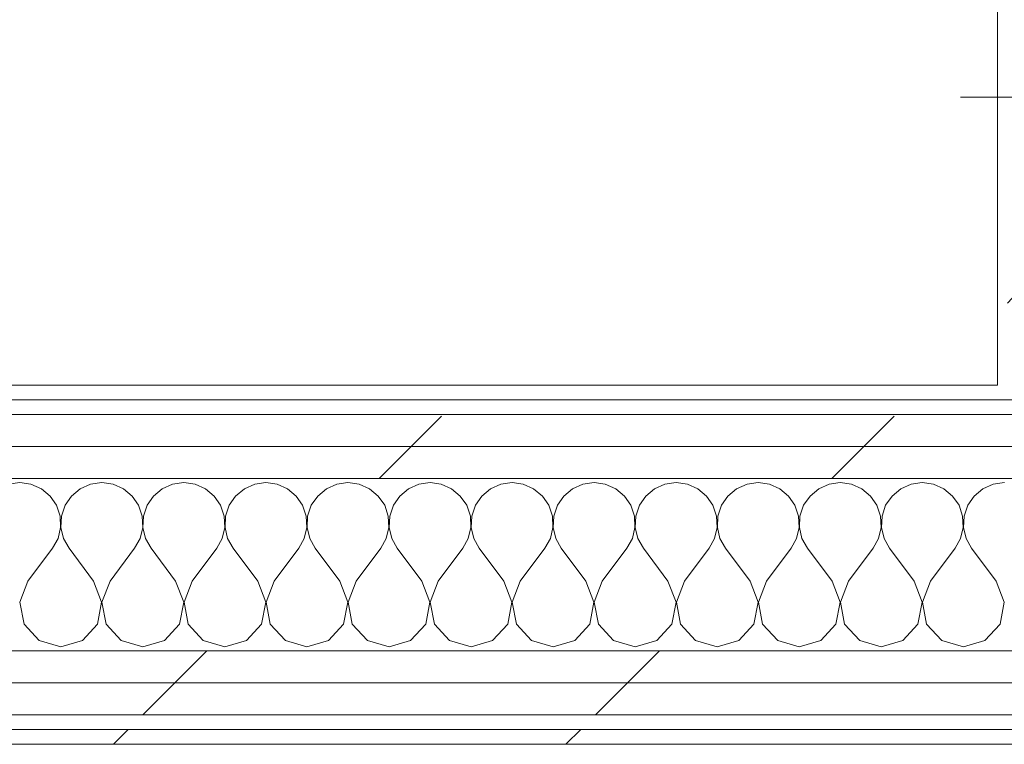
# Model space of a CAD drawing. Header units: millimetres. Extents: x -40968 to 11883, y -17757 to 4746.
# Tile 172 of 227: x -33 to 367, y -17277 to -16982. Entities that reach past the tile are written whole.
import ezdxf

# ---------------------------------------------------------------- set-up
doc = ezdxf.new("R2010")
doc.units = ezdxf.units.MM
doc.header["$MEASUREMENT"] = 0
doc.linetypes.add('Wipeout_Contour', pattern=[1000, 0, -1000])
for name, color, linetype in [('10_ESTR_Pilars', 7, 'Continuous'), ('Nuevo_06_COT_Generals', 7, 'Continuous'), ('Nuevo_08_E_Envans secs', 7, 'Continuous')]:
    doc.layers.add(name, color=color, linetype=linetype)
for name, color, linetype, lineweight in [('10_ESTR_Pilars_Pluma_Nº__20', 1, 'Continuous', 5), ('Nuevo_06_COT_Generals_Pluma_Nº__1', 7, 'Continuous', 5), ('Nuevo_08_E_Envans secs_Pluma_Nº__1', 7, 'Continuous', 5)]:
    doc.layers.add(name, color=color, linetype=linetype, lineweight=lineweight)
for name, color, linetype, lineweight, true_color in [('Nuevo_08_E_Envans secs_Pluma_Nº__102', 7, 'Continuous', 5, 0xcccccc), ('Nuevo_08_E_Envans secs_Pluma_Nº__171', 171, 'Continuous', 13, 0xaaaaff), ('Nuevo_08_E_Envans secs_Pluma_Nº__177', 7, 'Continuous', 15, 0xf7e046)]:
    doc.layers.add(name, color=color, linetype=linetype, lineweight=lineweight, true_color=true_color)
doc.styles.add('Estilo_Generado_1', font='txt')
doc.dimstyles.new('Estilo_Generado__2', dxfattribs={"dimtxt": 100, "dimasz": 38, "dimexe": 0.18, "dimexo": 300, "dimgap": 0, "dimtad": 1, "dimlfac": 0.001, "dimzin": 0, "dimdsep": 46, "dimtxsty": 'Estilo_Generado_1', "dimblk": 'ARROWHEAD_2', "dimblk1": 'ARROWHEAD_2', "dimblk2": 'ARROWHEAD_2', "dimcen": 0.09, "dimclrd": 7, "dimclre": 7, "dimclrt": 7, "dimadec": 0, "dimazin": 0, "dimtfac": 1, "dimtdec": 4, "dimtmove": 0, "dimatfit": 3, "dimfxl": 0, "dimtolj": 1, "dimtzin": 0, "dimarcsym": 0})
pattern_1 = [(45, (0, 0), (-183.8478, 183.8478), [195, -65]), (45, (7e-14, 183.85), (-183.8478, 183.8478), [195, -65])]

# ---------------------------------------------------------------- blocks, each defined once
blk = doc.blocks.new('*X123')
at = {"layer": 'Nuevo_08_E_Envans secs_Pluma_Nº__102', "color": 254, "linetype": 'Continuous', "lineweight": 5, "true_color": 0xcccccc}
for p, q in [((-33.33, -17170.64), (-37.89, -17171.28)), ((-28.78, -17171.28), (-33.33, -17170.64)), ((-24.57, -17173.13), (-28.78, -17171.28)), ((-4.55, -17171.28), (-8.76, -17173.13)), ((0, -17170.64), (-4.55, -17171.28)), ((4.55, -17171.28), (0, -17170.64)), ((8.76, -17173.13), (4.55, -17171.28)), ((28.78, -17171.28), (24.57, -17173.13)), ((33.33, -17170.64), (28.78, -17171.28)), ((37.89, -17171.28), (33.33, -17170.64)), ((42.1, -17173.13), (37.89, -17171.28)), ((62.11, -17171.28), (57.9, -17173.13)), ((66.67, -17170.64), (62.11, -17171.28)), ((71.22, -17171.28), (66.67, -17170.64)), ((75.43, -17173.13), (71.22, -17171.28)), ((95.45, -17171.28), (91.24, -17173.13)), ((100, -17170.64), (95.45, -17171.28)), ((104.55, -17171.28), (100, -17170.64)), ((108.76, -17173.13), (104.55, -17171.28)), ((128.78, -17171.28), (124.57, -17173.13)), ((133.33, -17170.64), (128.78, -17171.28)), ((137.89, -17171.28), (133.33, -17170.64)), ((142.1, -17173.13), (137.89, -17171.28)), ((162.11, -17171.28), (157.9, -17173.13)), ((166.67, -17170.64), (162.11, -17171.28)), ((171.22, -17171.28), (166.67, -17170.64)), ((175.43, -17173.13), (171.22, -17171.28)), ((195.45, -17171.28), (191.24, -17173.13)), ((200, -17170.64), (195.45, -17171.28)), ((204.55, -17171.28), (200, -17170.64)), ((208.76, -17173.13), (204.55, -17171.28)), ((228.78, -17171.28), (224.57, -17173.13)), ((233.33, -17170.64), (228.78, -17171.28)), ((237.89, -17171.28), (233.33, -17170.64)), ((242.1, -17173.13), (237.89, -17171.28)), ((262.11, -17171.28), (257.9, -17173.13)), ((266.67, -17170.64), (262.11, -17171.28)), ((271.22, -17171.28), (266.67, -17170.64)), ((275.43, -17173.13), (271.22, -17171.28)), ((295.45, -17171.28), (291.24, -17173.13)), ((300, -17170.64), (295.45, -17171.28)), ((304.55, -17171.28), (300, -17170.64)), ((308.76, -17173.13), (304.55, -17171.28)), ((328.78, -17171.28), (324.57, -17173.13)), ((333.33, -17170.64), (328.78, -17171.28)), ((337.89, -17171.28), (333.33, -17170.64)), ((342.1, -17173.13), (337.89, -17171.28)), ((362.11, -17171.28), (357.9, -17173.13)), ((366.67, -17170.64), (362.11, -17171.28)), ((-21.03, -17176.07), (-24.57, -17173.13)), ((-8.76, -17173.13), (-12.3, -17176.07)), ((12.3, -17176.07), (8.76, -17173.13)), ((24.57, -17173.13), (21.03, -17176.07)), ((45.64, -17176.07), (42.1, -17173.13)), ((57.9, -17173.13), (54.36, -17176.07)), ((78.97, -17176.07), (75.43, -17173.13)), ((91.24, -17173.13), (87.7, -17176.07)), ((112.3, -17176.07), (108.76, -17173.13)), ((124.57, -17173.13), (121.03, -17176.07)), ((145.64, -17176.07), (142.1, -17173.13)), ((157.9, -17173.13), (154.36, -17176.07)), ((178.97, -17176.07), (175.43, -17173.13)), ((191.24, -17173.13), (187.7, -17176.07)), ((212.3, -17176.07), (208.76, -17173.13)), ((224.57, -17173.13), (221.03, -17176.07)), ((245.64, -17176.07), (242.1, -17173.13)), ((257.9, -17173.13), (254.36, -17176.07)), ((278.97, -17176.07), (275.43, -17173.13)), ((291.24, -17173.13), (287.7, -17176.07)), ((312.3, -17176.07), (308.76, -17173.13)), ((324.57, -17173.13), (321.03, -17176.07)), ((345.64, -17176.07), (342.1, -17173.13)), ((357.9, -17173.13), (354.36, -17176.07)), ((-18.43, -17179.86), (-21.03, -17176.07)), ((-16.96, -17184.21), (-18.43, -17179.86)), ((-14.91, -17179.86), (-16.38, -17184.21)), ((-12.3, -17176.07), (-14.91, -17179.86)), ((14.91, -17179.86), (12.3, -17176.07)), ((16.38, -17184.21), (14.91, -17179.86)), ((18.43, -17179.86), (16.96, -17184.21)), ((21.03, -17176.07), (18.43, -17179.86)), ((48.24, -17179.86), (45.64, -17176.07)), ((49.71, -17184.21), (48.24, -17179.86)), ((51.76, -17179.86), (50.29, -17184.21)), ((54.36, -17176.07), (51.76, -17179.86)), ((81.57, -17179.86), (78.97, -17176.07)), ((83.04, -17184.21), (81.57, -17179.86)), ((85.09, -17179.86), (83.62, -17184.21)), ((87.7, -17176.07), (85.09, -17179.86)), ((114.91, -17179.86), (112.3, -17176.07)), ((116.38, -17184.21), (114.91, -17179.86)), ((118.43, -17179.86), (116.96, -17184.21)), ((121.03, -17176.07), (118.43, -17179.86)), ((148.24, -17179.86), (145.64, -17176.07)), ((149.71, -17184.21), (148.24, -17179.86)), ((151.76, -17179.86), (150.29, -17184.21)), ((154.36, -17176.07), (151.76, -17179.86)), ((181.57, -17179.86), (178.97, -17176.07)), ((183.04, -17184.21), (181.57, -17179.86)), ((185.09, -17179.86), (183.62, -17184.21)), ((187.7, -17176.07), (185.09, -17179.86)), ((214.91, -17179.86), (212.3, -17176.07)), ((216.38, -17184.21), (214.91, -17179.86)), ((218.43, -17179.86), (216.96, -17184.21)), ((221.03, -17176.07), (218.43, -17179.86)), ((248.24, -17179.86), (245.64, -17176.07)), ((249.71, -17184.21), (248.24, -17179.86)), ((251.76, -17179.86), (250.29, -17184.21)), ((254.36, -17176.07), (251.76, -17179.86)), ((281.57, -17179.86), (278.97, -17176.07)), ((283.04, -17184.21), (281.57, -17179.86)), ((285.09, -17179.86), (283.62, -17184.21)), ((287.7, -17176.07), (285.09, -17179.86)), ((314.91, -17179.86), (312.3, -17176.07)), ((316.38, -17184.21), (314.91, -17179.86)), ((318.43, -17179.86), (316.96, -17184.21)), ((321.03, -17176.07), (318.43, -17179.86)), ((348.24, -17179.86), (345.64, -17176.07)), ((349.71, -17184.21), (348.24, -17179.86)), ((351.76, -17179.86), (350.29, -17184.21)), ((354.36, -17176.07), (351.76, -17179.86)), ((-16.73, -17188.81), (-16.96, -17184.21)), ((-16.38, -17184.21), (-16.6, -17188.81)), ((16.6, -17188.81), (16.38, -17184.21)), ((16.96, -17184.21), (16.73, -17188.81)), ((49.93, -17188.81), (49.71, -17184.21)), ((50.29, -17184.21), (50.07, -17188.81)), ((83.27, -17188.81), (83.04, -17184.21)), ((83.62, -17184.21), (83.4, -17188.81)), ((116.6, -17188.81), (116.38, -17184.21)), ((116.96, -17184.21), (116.73, -17188.81)), ((149.93, -17188.81), (149.71, -17184.21)), ((150.29, -17184.21), (150.07, -17188.81)), ((183.27, -17188.81), (183.04, -17184.21)), ((183.62, -17184.21), (183.4, -17188.81)), ((216.6, -17188.81), (216.38, -17184.21)), ((216.96, -17184.21), (216.73, -17188.81)), ((249.93, -17188.81), (249.71, -17184.21)), ((250.29, -17184.21), (250.07, -17188.81)), ((283.27, -17188.81), (283.04, -17184.21)), ((283.62, -17184.21), (283.4, -17188.81)), ((316.6, -17188.81), (316.38, -17184.21)), ((316.96, -17184.21), (316.73, -17188.81)), ((349.93, -17188.81), (349.71, -17184.21)), ((350.29, -17184.21), (350.07, -17188.81)), ((-17.77, -17193.28), (-16.73, -17188.81)), ((-16.6, -17188.81), (-15.56, -17193.28)), ((15.56, -17193.28), (16.6, -17188.81)), ((16.73, -17188.81), (17.77, -17193.28)), ((48.89, -17193.28), (49.93, -17188.81)), ((50.07, -17188.81), (51.11, -17193.28)), ((82.23, -17193.28), (83.27, -17188.81)), ((83.4, -17188.81), (84.44, -17193.28)), ((115.56, -17193.28), (116.6, -17188.81)), ((116.73, -17188.81), (117.77, -17193.28)), ((148.89, -17193.28), (149.93, -17188.81)), ((150.07, -17188.81), (151.11, -17193.28)), ((182.23, -17193.28), (183.27, -17188.81)), ((183.4, -17188.81), (184.44, -17193.28)), ((215.56, -17193.28), (216.6, -17188.81)), ((216.73, -17188.81), (217.77, -17193.28)), ((248.89, -17193.28), (249.93, -17188.81)), ((250.07, -17188.81), (251.11, -17193.28)), ((282.23, -17193.28), (283.27, -17188.81)), ((283.4, -17188.81), (284.44, -17193.28)), ((315.56, -17193.28), (316.6, -17188.81)), ((316.73, -17188.81), (317.77, -17193.28)), ((348.89, -17193.28), (349.93, -17188.81)), ((350.07, -17188.81), (351.11, -17193.28)), ((-20, -17197.31), (-17.77, -17193.28)), ((-15.56, -17193.28), (-13.33, -17197.31)), ((13.33, -17197.31), (15.56, -17193.28)), ((17.77, -17193.28), (20, -17197.31)), ((46.67, -17197.31), (48.89, -17193.28)), ((51.11, -17193.28), (53.33, -17197.31)), ((80, -17197.31), (82.23, -17193.28)), ((84.44, -17193.28), (86.67, -17197.31)), ((113.33, -17197.31), (115.56, -17193.28)), ((117.77, -17193.28), (120, -17197.31)), ((146.67, -17197.31), (148.89, -17193.28)), ((151.11, -17193.28), (153.33, -17197.31)), ((180, -17197.31), (182.23, -17193.28)), ((184.44, -17193.28), (186.67, -17197.31)), ((213.33, -17197.31), (215.56, -17193.28)), ((217.77, -17193.28), (220, -17197.31)), ((246.67, -17197.31), (248.89, -17193.28)), ((251.11, -17193.28), (253.33, -17197.31)), ((280, -17197.31), (282.23, -17193.28)), ((284.44, -17193.28), (286.67, -17197.31)), ((313.33, -17197.31), (315.56, -17193.28)), ((317.77, -17193.28), (320, -17197.31)), ((346.67, -17197.31), (348.89, -17193.28)), ((351.11, -17193.28), (353.33, -17197.31)), ((-30, -17210.64), (-20, -17197.31)), ((-3.33, -17210.64), (-13.33, -17197.31)), ((3.33, -17210.64), (13.33, -17197.31)), ((30, -17210.64), (20, -17197.31)), ((36.67, -17210.64), (46.67, -17197.31)), ((63.33, -17210.64), (53.33, -17197.31)), ((70, -17210.64), (80, -17197.31)), ((96.67, -17210.64), (86.67, -17197.31)), ((103.33, -17210.64), (113.33, -17197.31)), ((130, -17210.64), (120, -17197.31)), ((136.67, -17210.64), (146.67, -17197.31)), ((163.33, -17210.64), (153.33, -17197.31)), ((170, -17210.64), (180, -17197.31)), ((196.67, -17210.64), (186.67, -17197.31)), ((203.33, -17210.64), (213.33, -17197.31)), ((230, -17210.64), (220, -17197.31)), ((236.67, -17210.64), (246.67, -17197.31)), ((263.33, -17210.64), (253.33, -17197.31)), ((270, -17210.64), (280, -17197.31)), ((296.67, -17210.64), (286.67, -17197.31)), ((303.33, -17210.64), (313.33, -17197.31)), ((330, -17210.64), (320, -17197.31)), ((336.67, -17210.64), (346.67, -17197.31)), ((363.33, -17210.64), (353.33, -17197.31)), ((-30, -17210.64), (-33.27, -17219.15)), ((-0.07, -17219.15), (-3.33, -17210.64)), ((3.33, -17210.64), (0.07, -17219.15)), ((33.27, -17219.15), (30, -17210.64)), ((36.67, -17210.64), (33.4, -17219.15)), ((66.6, -17219.15), (63.33, -17210.64)), ((70, -17210.64), (66.73, -17219.15)), ((99.93, -17219.15), (96.67, -17210.64)), ((103.33, -17210.64), (100.07, -17219.15)), ((133.27, -17219.15), (130, -17210.64)), ((136.67, -17210.64), (133.4, -17219.15)), ((166.6, -17219.15), (163.33, -17210.64)), ((170, -17210.64), (166.73, -17219.15)), ((199.93, -17219.15), (196.67, -17210.64)), ((203.33, -17210.64), (200.07, -17219.15)), ((233.27, -17219.15), (230, -17210.64)), ((236.67, -17210.64), (233.4, -17219.15)), ((266.6, -17219.15), (263.33, -17210.64)), ((270, -17210.64), (266.73, -17219.15)), ((299.93, -17219.15), (296.67, -17210.64)), ((303.33, -17210.64), (300.07, -17219.15)), ((333.27, -17219.15), (330, -17210.64)), ((336.67, -17210.64), (333.4, -17219.15)), ((366.6, -17219.15), (363.33, -17210.64)), ((-33.27, -17219.15), (-31.57, -17228.1)), ((-1.76, -17228.1), (-0.07, -17219.15)), ((0.07, -17219.15), (1.76, -17228.1)), ((31.57, -17228.1), (33.27, -17219.15)), ((33.4, -17219.15), (35.09, -17228.1)), ((64.91, -17228.1), (66.6, -17219.15)), ((66.73, -17219.15), (68.43, -17228.1)), ((98.24, -17228.1), (99.93, -17219.15)), ((100.07, -17219.15), (101.76, -17228.1)), ((131.57, -17228.1), (133.27, -17219.15)), ((133.4, -17219.15), (135.09, -17228.1)), ((164.91, -17228.1), (166.6, -17219.15)), ((166.73, -17219.15), (168.43, -17228.1)), ((198.24, -17228.1), (199.93, -17219.15)), ((200.07, -17219.15), (201.76, -17228.1)), ((231.57, -17228.1), (233.27, -17219.15)), ((233.4, -17219.15), (235.09, -17228.1)), ((264.91, -17228.1), (266.6, -17219.15)), ((266.73, -17219.15), (268.43, -17228.1)), ((298.24, -17228.1), (299.93, -17219.15)), ((300.07, -17219.15), (301.76, -17228.1)), ((331.57, -17228.1), (333.27, -17219.15)), ((333.4, -17219.15), (335.09, -17228.1)), ((364.91, -17228.1), (366.6, -17219.15)), ((-31.57, -17228.1), (-25.43, -17234.82)), ((-7.9, -17234.82), (-1.76, -17228.1)), ((1.76, -17228.1), (7.9, -17234.82)), ((25.43, -17234.82), (31.57, -17228.1)), ((35.09, -17228.1), (41.24, -17234.82)), ((58.76, -17234.82), (64.91, -17228.1)), ((68.43, -17228.1), (74.57, -17234.82)), ((92.1, -17234.82), (98.24, -17228.1)), ((101.76, -17228.1), (107.9, -17234.82)), ((125.43, -17234.82), (131.57, -17228.1)), ((135.09, -17228.1), (141.24, -17234.82)), ((158.76, -17234.82), (164.91, -17228.1)), ((168.43, -17228.1), (174.57, -17234.82)), ((192.1, -17234.82), (198.24, -17228.1)), ((201.76, -17228.1), (207.9, -17234.82)), ((225.43, -17234.82), (231.57, -17228.1)), ((235.09, -17228.1), (241.24, -17234.82)), ((258.76, -17234.82), (264.91, -17228.1)), ((268.43, -17228.1), (274.57, -17234.82)), ((292.1, -17234.82), (298.24, -17228.1)), ((301.76, -17228.1), (307.9, -17234.82)), ((325.43, -17234.82), (331.57, -17228.1)), ((335.09, -17228.1), (341.24, -17234.82)), ((358.76, -17234.82), (364.91, -17228.1)), ((-25.43, -17234.82), (-16.67, -17237.31)), ((-16.67, -17237.31), (-7.9, -17234.82)), ((7.9, -17234.82), (16.67, -17237.31)), ((16.67, -17237.31), (25.43, -17234.82)), ((41.24, -17234.82), (50, -17237.31)), ((50, -17237.31), (58.76, -17234.82)), ((74.57, -17234.82), (83.33, -17237.31)), ((83.33, -17237.31), (92.1, -17234.82)), ((107.9, -17234.82), (116.67, -17237.31)), ((116.67, -17237.31), (125.43, -17234.82)), ((141.24, -17234.82), (150, -17237.31)), ((150, -17237.31), (158.76, -17234.82)), ((174.57, -17234.82), (183.33, -17237.31)), ((183.33, -17237.31), (192.1, -17234.82)), ((207.9, -17234.82), (216.67, -17237.31)), ((216.67, -17237.31), (225.43, -17234.82)), ((241.24, -17234.82), (250, -17237.31)), ((250, -17237.31), (258.76, -17234.82)), ((274.57, -17234.82), (283.33, -17237.31)), ((283.33, -17237.31), (292.1, -17234.82)), ((307.9, -17234.82), (316.67, -17237.31)), ((316.67, -17237.31), (325.43, -17234.82)), ((341.24, -17234.82), (350, -17237.31)), ((350, -17237.31), (358.76, -17234.82))]:
    blk.add_line(p, q, dxfattribs=at)
blk = doc.blocks.new('Muro_75_1', base_point=(-3784.89, -17276.98))
at = {"color": 254, "linetype": 'Wipeout_Contour', "lineweight": 0, "ltscale": 68684.661934}
blk.add_wipeout([(363.89, -17130.98), (-1556.11, -17130.98), (-1556.11, -17136.98), (363.89, -17136.98)], dxfattribs=at).dxf.layer = 'Nuevo_08_E_Envans secs'
at = {"color": 254, "linetype": 'Wipeout_Contour', "lineweight": 0, "ltscale": 69878.642159}
blk.add_wipeout([(-3759.89, -17264.98), (778.89, -17264.98), (778.89, -17251.98), (-3759.89, -17251.98)], dxfattribs=at).dxf.layer = 'Nuevo_08_E_Envans secs'
at = {"color": 254, "linetype": 'Wipeout_Contour', "lineweight": 0, "ltscale": 69948.001997}
blk.add_wipeout([(-3778.89, -17276.98), (778.89, -17276.98), (778.89, -17270.98), (-3778.89, -17270.98)], dxfattribs=at).dxf.layer = 'Nuevo_08_E_Envans secs'
at = {"layer": 'Nuevo_08_E_Envans secs_Pluma_Nº__171', "linetype": 'Continuous', "lineweight": 13, "true_color": 0xaaaaff}
h = blk.add_hatch(dxfattribs=at)
h.set_pattern_fill('Panellat_HPL_0001', color=161, style=0, pattern_type=2)
h.set_pattern_definition(pattern_1)
h.paths.add_polyline_path([(363.89, -17130.98), (-1556.11, -17130.98), (-1556.11, -17136.98), (363.89, -17136.98)])
h = blk.add_hatch(dxfattribs=at)
h.set_pattern_fill('Panellat_HPL_0001', color=161, style=0, pattern_type=2)
h.set_pattern_definition(pattern_1)
h.paths.add_polyline_path([(-3778.89, -17276.98), (778.89, -17276.98), (778.89, -17270.98), (-3778.89, -17270.98)])
at = {"layer": 'Nuevo_08_E_Envans secs_Pluma_Nº__177', "linetype": 'Continuous', "lineweight": 15, "true_color": 0xf7e046}
h = blk.add_hatch(dxfattribs=at)
h.set_pattern_fill('Panellat_HPL_0001', color=53, style=0, pattern_type=2)
h.set_pattern_definition(pattern_1)
h.paths.add_polyline_path([(-3759.89, -17264.98), (778.89, -17264.98), (778.89, -17251.98), (-3759.89, -17251.98)])
at = {"layer": 'Nuevo_08_E_Envans secs_Pluma_Nº__1', "color": 7, "linetype": 'Continuous', "lineweight": 5}
for p, q in [((-3759.89, -17264.98), (778.89, -17264.98)), ((-3772.89, -17270.98), (778.89, -17270.98))]:
    blk.add_line(p, q, dxfattribs=at)
at = {"layer": 'Nuevo_08_E_Envans secs_Pluma_Nº__1', "color": 7, "linetype": 'Continuous', "lineweight": 5, "flags": 128}
blk.add_lwpolyline([(-3784.89, -17276.98), (778.89, -17276.98)], dxfattribs=at)
at = {"color": 254, "linetype": 'Wipeout_Contour', "lineweight": 0, "ltscale": 68551.614454}
blk.add_wipeout([(369.89, -17130.98), (363.89, -17130.98), (363.89, -17136.98), (369.89, -17136.98)], dxfattribs=at).dxf.layer = 'Nuevo_08_E_Envans secs'
at = {"color": 254, "linetype": 'Wipeout_Contour', "lineweight": 0, "ltscale": 69821.735721}
blk.add_wipeout([(-3746.89, -17251.98), (778.89, -17251.98), (778.89, -17238.98), (-3746.89, -17238.98)], dxfattribs=at).dxf.layer = 'Nuevo_08_E_Envans secs'
at = {"layer": 'Nuevo_08_E_Envans secs_Pluma_Nº__171', "linetype": 'Continuous', "lineweight": 13, "true_color": 0xaaaaff}
h = blk.add_hatch(dxfattribs=at)
h.set_pattern_fill('Panellat_HPL_0001', color=161, style=0, pattern_type=2)
h.set_pattern_definition(pattern_1)
h.paths.add_polyline_path([(369.89, -17130.98), (363.89, -17130.98), (363.89, -17136.98), (369.89, -17136.98)])
at = {"layer": 'Nuevo_08_E_Envans secs_Pluma_Nº__177', "linetype": 'Continuous', "lineweight": 15, "true_color": 0xf7e046}
h = blk.add_hatch(dxfattribs=at)
h.set_pattern_fill('Panellat_HPL_0001', color=53, style=0, pattern_type=2)
h.set_pattern_definition(pattern_1)
h.paths.add_polyline_path([(-3746.89, -17251.98), (778.89, -17251.98), (778.89, -17238.98), (-3746.89, -17238.98)])
at = {"layer": 'Nuevo_08_E_Envans secs_Pluma_Nº__1', "color": 7, "linetype": 'Continuous', "lineweight": 5}
for p, q in [((-1556.11, -17136.98), (363.89, -17136.98)), ((363.89, -17136.98), (369.89, -17136.98)), ((-1581.11, -17238.98), (388.89, -17238.98)), ((-3746.89, -17251.98), (778.89, -17251.98))]:
    blk.add_line(p, q, dxfattribs=at)
at = {"layer": 'Nuevo_08_E_Envans secs_Pluma_Nº__1', "color": 7, "linetype": 'Continuous', "lineweight": 5, "flags": 128}
blk.add_lwpolyline([(363.89, -17130.98), (-1556.11, -17130.98)], dxfattribs=at)
at = {"layer": 'Nuevo_08_E_Envans secs', "color": 7, "lineweight": 20}
blk.add_blockref('*X123', (0, 0), dxfattribs=at)
at = {"color": 254, "linetype": 'Wipeout_Contour', "lineweight": 0, "ltscale": 68804.062973}
blk.add_wipeout([(388.89, -17155.98), (-1581.11, -17155.98), (-1581.11, -17168.98), (388.89, -17168.98)], dxfattribs=at).dxf.layer = 'Nuevo_08_E_Envans secs'
at = {"layer": 'Nuevo_08_E_Envans secs_Pluma_Nº__177', "linetype": 'Continuous', "lineweight": 15, "true_color": 0xf7e046}
h = blk.add_hatch(dxfattribs=at)
h.set_pattern_fill('Panellat_HPL_0001', color=53, style=0, pattern_type=2)
h.set_pattern_definition(pattern_1)
h.paths.add_polyline_path([(388.89, -17155.98), (-1581.11, -17155.98), (-1581.11, -17168.98), (388.89, -17168.98)])
at = {"layer": 'Nuevo_08_E_Envans secs_Pluma_Nº__1', "color": 7, "linetype": 'Continuous', "lineweight": 5}
blk.add_line((-1581.11, -17168.98), (388.89, -17168.98), dxfattribs=at)
at = {"color": 254, "linetype": 'Wipeout_Contour', "lineweight": 0, "ltscale": 68749.222587}
blk.add_wipeout([(375.89, -17142.98), (-1568.11, -17142.98), (-1568.11, -17155.98), (375.89, -17155.98)], dxfattribs=at).dxf.layer = 'Nuevo_08_E_Envans secs'
at = {"layer": 'Nuevo_08_E_Envans secs_Pluma_Nº__177', "linetype": 'Continuous', "lineweight": 15, "true_color": 0xf7e046}
h = blk.add_hatch(dxfattribs=at)
h.set_pattern_fill('Panellat_HPL_0001', color=53, style=0, pattern_type=2)
h.set_pattern_definition(pattern_1)
h.paths.add_polyline_path([(375.89, -17142.98), (-1568.11, -17142.98), (-1568.11, -17155.98), (375.89, -17155.98)])
at = {"layer": 'Nuevo_08_E_Envans secs_Pluma_Nº__1', "color": 7, "linetype": 'Continuous', "lineweight": 5}
for p, q in [((-1562.11, -17142.98), (369.89, -17142.98)), ((-1568.11, -17155.98), (375.89, -17155.98))]:
    blk.add_line(p, q, dxfattribs=at)
blk = doc.blocks.new('Muro_142_1', base_point=(428.89, -16788.98))
at = {"color": 254, "linetype": 'Wipeout_Contour', "lineweight": 0, "ltscale": 67737.805995}
blk.add_wipeout([(363.89, -17130.98), (369.89, -17130.98), (369.89, -16729.98), (363.89, -16729.98)], dxfattribs=at).dxf.layer = 'Nuevo_08_E_Envans secs'
at = {"layer": 'Nuevo_08_E_Envans secs_Pluma_Nº__171', "linetype": 'Continuous', "lineweight": 13, "true_color": 0xaaaaff}
h = blk.add_hatch(dxfattribs=at)
h.set_pattern_fill('Panellat_HPL_0001', color=161, style=0, pattern_type=2)
h.set_pattern_definition(pattern_1)
h.paths.add_polyline_path([(363.89, -17130.98), (369.89, -17130.98), (369.89, -16729.98), (363.89, -16729.98)])
at = {"layer": 'Nuevo_08_E_Envans secs_Pluma_Nº__1', "color": 7, "linetype": 'Continuous', "lineweight": 5, "flags": 128}
blk.add_lwpolyline([(363.89, -16729.98), (363.89, -17130.98)], dxfattribs=at)
blk = doc.blocks.new('Pilar_27_1', base_point=(603.89, -17013.98))
at = {"layer": '10_ESTR_Pilars_Pluma_Nº__20', "color": 1, "linetype": 'Continuous', "lineweight": 5}
blk.add_line((523.89, -17013.98), (348.89, -17013.98), dxfattribs=at)
blk = doc.blocks.new('*D608')
at = {"layer": 'Nuevo_06_COT_Generals_Pluma_Nº__1', "color": 7, "linetype": 'Continuous', "lineweight": 5}
for p, q in [((-751.11, 2123.99), (-701.11, 2095.12)), ((58.89, 2109.55), (-763.61, 2109.55)), ((-726.11, -17130.98), (-726.11, 2109.55)), ((-751.11, -17116.54), (-701.11, -17145.41)), ((63.89, -17130.98), (-763.61, -17130.98)), ((-726.11, -17155.43), (-726.11, -17130.98))]:
    blk.add_line(p, q, dxfattribs=at)
at = {"layer": 'Nuevo_06_COT_Generals_Pluma_Nº__1', "color": 7, "lineweight": 5, "insert": (-746.11, -7687.35), "char_height": 100, "attachment_point": 7, "rotation": 90, "style": 'Estilo_Generado_1'}
blk.add_mtext('\\A1;{\\pql;\\fGotham Book|b0|i0|c0|p0;\\W1.000000;19,24}', dxfattribs=at)
blk = doc.blocks.new('ARROWHEAD_2')
at = {"color": 0, "linetype": 'Continuous', "lineweight": 0}
for p, q in [((-0.378, -0.655), (0.378, 0.655)), ((0, 0), (-1, 0))]:
    blk.add_line(p, q, dxfattribs=at)
blk = doc.blocks.new('*D610')
at = {"layer": 'Nuevo_06_COT_Generals_Pluma_Nº__1', "color": 7, "linetype": 'Continuous', "lineweight": 5}
for p, q in [((-319.23, -16709.54), (-269.23, -16738.41)), ((63.89, -16723.98), (-331.73, -16723.98)), ((-294.23, -17130.98), (-294.23, -16723.98)), ((-319.23, -17116.54), (-269.23, -17145.41)), ((63.89, -17130.98), (-331.73, -17130.98)), ((-294.23, -17155.43), (-294.23, -17130.98))]:
    blk.add_line(p, q, dxfattribs=at)
at = {"layer": 'Nuevo_06_COT_Generals_Pluma_Nº__1', "color": 7, "lineweight": 5, "insert": (-314.23, -17064.86), "char_height": 100, "attachment_point": 7, "rotation": 90, "style": 'Estilo_Generado_1'}
blk.add_mtext('\\A1;{\\pql;\\fGotham Book|b0|i0|c0|p0;\\W1.000000;0,41}', dxfattribs=at)

msp = doc.modelspace()

# ---------------------------------------------------------------- block references
at = {"layer": 'Nuevo_08_E_Envans secs', "color": 7, "lineweight": 20}
msp.add_blockref('Muro_75_1', (-3784.894, -17276.976), dxfattribs=at)

# ---------------------------------------------------------------- next in the draw order: block references
msp.add_blockref('Muro_142_1', (428.891, -16788.976), dxfattribs=at)

# ---------------------------------------------------------------- next in the draw order: block references
at = {"layer": '10_ESTR_Pilars', "color": 7, "lineweight": 20}
msp.add_blockref('Pilar_27_1', (603.891, -17013.976), dxfattribs=at)

# ---------------------------------------------------------------- next in the draw order: dimensions: what is measured, and where the dimension line sits
at = {"layer": 'Nuevo_06_COT_Generals', "color": 7, "linetype": 'Continuous', "lineweight": 5}
for base, p2, picture, middle in [((-726.109, 2109.555), (358.891, 2109.555), '*D608', (-796.109, -7519.844)), ((-294.228, -16723.976), (363.891, -16723.976), '*D610', (-364.228, -16935.403))]:
    dim = msp.add_linear_dim(base=base, p1=(363.891, -17130.976), p2=p2, angle=90, dimstyle='Estilo_Generado__2', dxfattribs=at)
    dim.commit()
    dim.dimension.update_dxf_attribs({"geometry": picture, "text_midpoint": middle, "dimtype": 160, "text_rotation": 90})

doc.saveas('drawing.dxf')
